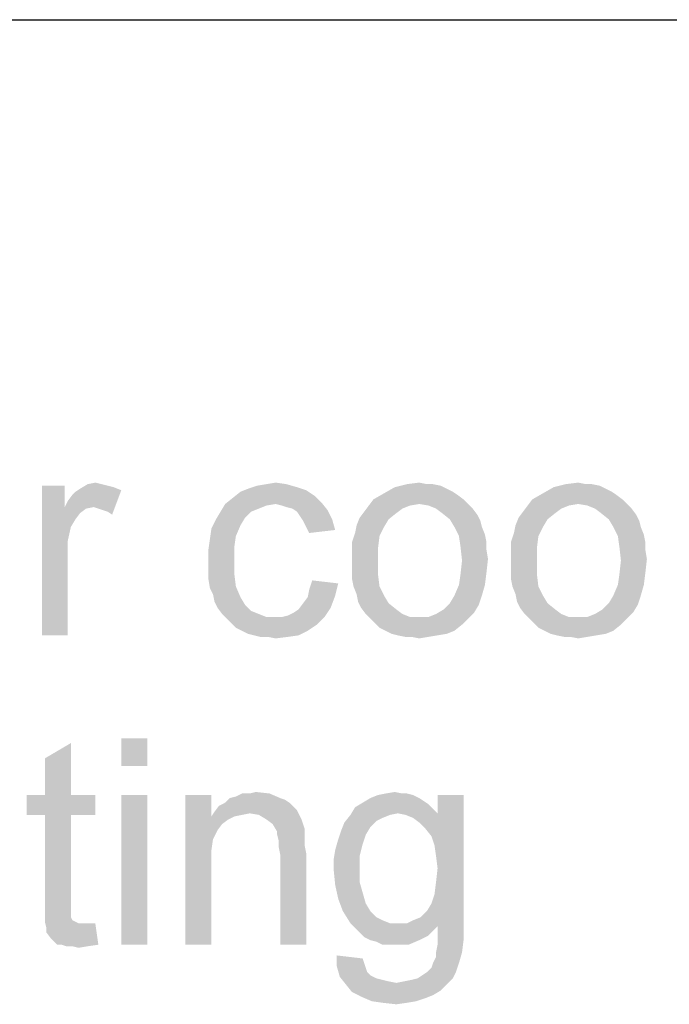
# Paper-space layout '61767N-2-A-2_1_1' of a CAD drawing. Header units: millimetres. Extents: x 0 to 594, y 1 to 420.
# Tile 198 of 222: x 546 to 556, y 49 to 64. Entities that reach past the tile are written whole.
import ezdxf

# ---------------------------------------------------------------- set-up
doc = ezdxf.new("R2010")
doc.units = ezdxf.units.MM
doc.header["$LTSCALE"] = 32.67
doc.layers.add('61767N-2-A-2_DXF_FORMAT', color=7, linetype='CONTINUOUS')
doc.layers.add('DETAIL', color=7, linetype='CONTINUOUS')

psp = doc.layouts.new('61767N-2-A-2_1_1')

# ---------------------------------------------------------------- linework, layer by layer
at = {"layer": '61767N-2-A-2_DXF_FORMAT', "color": 2, "linetype": 'Continuous'}
psp.add_line((409, 63.662), (584, 63.662), dxfattribs=at)
at = {"layer": 'DETAIL', "color": 2, "linetype": 'Continuous'}
for points in [[(547.1111, 56.8838), (547.1111, 56.5727), (546.7778, 54.706)], [(547.1111, 56.8838), (546.7778, 54.706), (546.7778, 56.8838)], [(547.6444, 56.906), (547.7333, 56.8838), (547.3333, 56.8393)], [(547.6444, 56.906), (547.3333, 56.8393), (547.4444, 56.906)], [(547.7333, 56.8838), (547.8222, 56.8616), (547.3333, 56.8393)], [(547.3333, 56.8393), (547.8222, 56.8616), (547.9333, 56.8171)], [(547.4444, 56.906), (547.5556, 56.9282), (547.6444, 56.906)], [(550.4889, 56.8616), (549.7778, 56.8393), (549.9111, 56.8838)], [(549.7778, 56.8393), (550.4889, 56.8616), (550.6222, 56.8171)], [(550.3333, 56.906), (549.9111, 56.8838), (550.0444, 56.906)], [(549.9111, 56.8838), (550.3333, 56.906), (550.4889, 56.8616)], [(550.0444, 56.906), (550.1778, 56.9282), (550.3333, 56.906)], [(552.6667, 56.8393), (551.7556, 56.7727), (551.9111, 56.8616)], [(552.4667, 56.906), (552.5778, 56.8838), (551.9111, 56.8616)], [(552.3778, 56.906), (552.4667, 56.906), (551.9111, 56.8616)], [(552.3778, 56.906), (551.9111, 56.8616), (552.0889, 56.906)], [(551.9111, 56.8616), (552.5778, 56.8838), (552.6667, 56.8393)], [(552.0889, 56.906), (552.2667, 56.9282), (552.3778, 56.906)], [(554.9778, 56.8393), (554.0667, 56.7727), (554.2222, 56.8616)], [(554.7778, 56.906), (554.8889, 56.8838), (554.2222, 56.8616)], [(554.6889, 56.906), (554.7778, 56.906), (554.2222, 56.8616)], [(554.6889, 56.906), (554.2222, 56.8616), (554.4, 56.906)], [(554.2222, 56.8616), (554.8889, 56.8838), (554.9778, 56.8393)], [(554.4, 56.906), (554.5778, 56.9282), (554.6889, 56.906)], [(547.1111, 56.5727), (547.1556, 56.6616), (547.9333, 56.8171)], [(547.5333, 56.5727), (547.1111, 56.5727), (547.9333, 56.8171)], [(547.1556, 56.6616), (547.2222, 56.7504), (547.9333, 56.8171)], [(547.2222, 56.7504), (547.2667, 56.7949), (547.9333, 56.8171)], [(547.9333, 56.8171), (547.2667, 56.7949), (547.3333, 56.8393)], [(547.6, 56.5504), (547.5333, 56.5727), (547.9333, 56.8171)], [(547.6667, 56.5282), (547.6, 56.5504), (547.9333, 56.8171)], [(547.7333, 56.506), (547.6667, 56.5282), (547.9333, 56.8171)], [(547.7333, 56.506), (547.9333, 56.8171), (547.8, 56.4616)], [(550.7556, 56.7282), (549.5556, 56.706), (549.6667, 56.7949)], [(549.5556, 56.706), (550.7556, 56.7282), (550.8444, 56.6393)], [(550.6222, 56.8171), (549.6667, 56.7949), (549.7778, 56.8393)], [(549.6667, 56.7949), (550.6222, 56.8171), (550.7556, 56.7282)], [(552.8222, 56.7504), (551.6, 56.6838), (551.7556, 56.7727)], [(551.6, 56.6838), (552.8222, 56.7504), (552.9111, 56.6838)], [(552.6667, 56.8393), (552.7556, 56.7949), (551.7556, 56.7727)], [(551.7556, 56.7727), (552.7556, 56.7949), (552.8222, 56.7504)], [(555.1333, 56.7504), (553.9111, 56.6838), (554.0667, 56.7727)], [(553.9111, 56.6838), (555.1333, 56.7504), (555.2222, 56.6838)], [(554.9778, 56.8393), (555.0667, 56.7949), (554.0667, 56.7727)], [(554.0667, 56.7727), (555.0667, 56.7949), (555.1333, 56.7504)], [(550.1778, 56.6171), (550.0444, 56.5949), (549.3778, 56.506)], [(550.1778, 56.6171), (549.3778, 56.506), (549.4444, 56.6171)], [(550.0444, 56.5949), (549.9333, 56.5504), (549.3778, 56.506)], [(550.8444, 56.6393), (549.4444, 56.6171), (549.5556, 56.706)], [(550.1778, 56.6171), (549.4444, 56.6171), (550.8444, 56.6393)], [(550.2667, 56.5949), (550.1778, 56.6171), (550.8444, 56.6393)], [(550.3333, 56.5727), (550.2667, 56.5949), (550.8444, 56.6393)], [(550.4222, 56.5504), (550.3333, 56.5727), (550.8444, 56.6393)], [(550.4222, 56.5504), (550.8444, 56.6393), (550.9333, 56.5282)], [(552.1333, 56.5949), (552.0222, 56.5504), (551.4667, 56.506)], [(552.1333, 56.5949), (551.4667, 56.506), (551.5333, 56.5949)], [(552.9111, 56.6838), (552.2667, 56.6171), (551.5333, 56.5949)], [(552.9111, 56.6838), (551.5333, 56.5949), (551.6, 56.6838)], [(551.5333, 56.5949), (552.2667, 56.6171), (552.1333, 56.5949)], [(552.2667, 56.6171), (552.9111, 56.6838), (552.9778, 56.6171)], [(552.9778, 56.6171), (552.4, 56.5949), (552.2667, 56.6171)], [(552.5111, 56.5504), (552.4, 56.5949), (552.9778, 56.6171)], [(552.5111, 56.5504), (552.9778, 56.6171), (553.0444, 56.5504)], [(554.4444, 56.5949), (554.3333, 56.5504), (553.7778, 56.506)], [(554.4444, 56.5949), (553.7778, 56.506), (553.8444, 56.5949)], [(555.2222, 56.6838), (554.5778, 56.6171), (553.8444, 56.5949)], [(555.2222, 56.6838), (553.8444, 56.5949), (553.9111, 56.6838)], [(553.8444, 56.5949), (554.5778, 56.6171), (554.4444, 56.5949)], [(554.5778, 56.6171), (555.2222, 56.6838), (555.2889, 56.6171)], [(555.2889, 56.6171), (554.7111, 56.5949), (554.5778, 56.6171)], [(554.8222, 56.5504), (554.7111, 56.5949), (555.2889, 56.6171)], [(554.8222, 56.5504), (555.2889, 56.6171), (555.3556, 56.5504)], [(547.1111, 56.5727), (547.2, 56.2838), (546.7778, 54.706)], [(547.1111, 56.5727), (547.5333, 56.5727), (547.4222, 56.5504)], [(547.1111, 56.5727), (547.4222, 56.5504), (547.3333, 56.4838)], [(547.1111, 56.5727), (547.3333, 56.4838), (547.2667, 56.3949)], [(547.1111, 56.5727), (547.2667, 56.3949), (547.2, 56.2838)], [(549.8222, 56.506), (549.7333, 56.4171), (549.3111, 56.3949)], [(549.8222, 56.506), (549.3111, 56.3949), (549.3778, 56.506)], [(549.3778, 56.506), (549.9333, 56.5504), (549.8222, 56.506)], [(550.9333, 56.5282), (550.4889, 56.506), (550.4222, 56.5504)], [(550.5333, 56.4393), (550.4889, 56.506), (550.9333, 56.5282)], [(550.5333, 56.4393), (550.9333, 56.5282), (551, 56.3949)], [(551, 56.3949), (550.5778, 56.3727), (550.5333, 56.4393)], [(551.9333, 56.4838), (551.4, 56.4171), (551.4667, 56.506)], [(551.4, 56.4171), (551.9333, 56.4838), (551.8222, 56.3949)], [(551.4667, 56.506), (552.0222, 56.5504), (551.9333, 56.4838)], [(553.0444, 56.5504), (552.6, 56.4838), (552.5111, 56.5504)], [(552.6, 56.4838), (553.0444, 56.5504), (553.1111, 56.4616)], [(553.1111, 56.4616), (552.7111, 56.3949), (552.6, 56.4838)], [(552.7111, 56.3949), (553.1111, 56.4616), (553.1556, 56.3727)], [(554.2444, 56.4838), (553.7111, 56.4171), (553.7778, 56.506)], [(553.7111, 56.4171), (554.2444, 56.4838), (554.1333, 56.3949)], [(553.7778, 56.506), (554.3333, 56.5504), (554.2444, 56.4838)], [(555.3556, 56.5504), (554.9111, 56.4838), (554.8222, 56.5504)], [(554.9111, 56.4838), (555.3556, 56.5504), (555.4222, 56.4616)], [(555.4222, 56.4616), (555.0222, 56.3949), (554.9111, 56.4838)], [(555.0222, 56.3949), (555.4222, 56.4616), (555.4667, 56.3727)], [(549.6667, 56.306), (549.2444, 56.2616), (549.3111, 56.3949)], [(549.2444, 56.2616), (549.6667, 56.306), (549.6, 56.1504)], [(549.3111, 56.3949), (549.7333, 56.4171), (549.6667, 56.306)], [(550.6222, 56.2838), (550.5778, 56.3727), (551, 56.3949)], [(550.6222, 56.2838), (551, 56.3949), (551.0444, 56.2393)], [(551.7556, 56.2838), (551.3333, 56.1949), (551.3556, 56.306)], [(551.8222, 56.3949), (551.3556, 56.306), (551.4, 56.4171)], [(551.3556, 56.306), (551.8222, 56.3949), (551.7556, 56.2838)], [(553.1556, 56.3727), (552.7778, 56.2838), (552.7111, 56.3949)], [(552.7778, 56.2838), (553.1556, 56.3727), (553.1778, 56.2838)], [(554.0667, 56.2838), (553.6444, 56.1949), (553.6667, 56.306)], [(554.1333, 56.3949), (553.6667, 56.306), (553.7111, 56.4171)], [(553.6667, 56.306), (554.1333, 56.3949), (554.0667, 56.2838)], [(555.4667, 56.3727), (555.0889, 56.2838), (555.0222, 56.3949)], [(555.0889, 56.2838), (555.4667, 56.3727), (555.4889, 56.2838)], [(547.2, 56.2838), (547.1556, 56.0838), (546.7778, 54.706)], [(549.6, 56.1504), (549.2222, 56.106), (549.2444, 56.2616)], [(549.2222, 56.106), (549.6, 56.1504), (549.5778, 55.9949)], [(551.0444, 56.2393), (550.6667, 56.1949), (550.6222, 56.2838)], [(551.6889, 56.1504), (551.2889, 56.0616), (551.3333, 56.1949)], [(551.2889, 56.0616), (551.6889, 56.1504), (551.6667, 55.9727)], [(551.3333, 56.1949), (551.7556, 56.2838), (551.6889, 56.1504)], [(553.1778, 56.2838), (552.8444, 56.1504), (552.7778, 56.2838)], [(553.1778, 56.2838), (553.2222, 56.1727), (552.8444, 56.1504)], [(552.8444, 56.1504), (553.2222, 56.1727), (553.2444, 56.0616)], [(553.2444, 56.0616), (552.8667, 55.9949), (552.8444, 56.1504)], [(554, 56.1504), (553.6, 56.0616), (553.6444, 56.1949)], [(553.6, 56.0616), (554, 56.1504), (553.9778, 55.9727)], [(553.6444, 56.1949), (554.0667, 56.2838), (554, 56.1504)], [(555.4889, 56.2838), (555.1556, 56.1504), (555.0889, 56.2838)], [(555.4889, 56.2838), (555.5333, 56.1727), (555.1556, 56.1504)], [(555.1556, 56.1504), (555.5333, 56.1727), (555.5556, 56.0616)], [(555.5556, 56.0616), (555.1778, 55.9949), (555.1556, 56.1504)], [(547.1556, 56.0838), (547.1556, 55.8393), (546.7778, 54.706)], [(549.5778, 55.9949), (549.2, 55.9504), (549.2222, 56.106)], [(551.6667, 55.9727), (551.2889, 55.9282), (551.2889, 56.0616)], [(552.8667, 55.9949), (553.2444, 56.0616), (553.2444, 55.9504)], [(553.9778, 55.9727), (553.6, 55.9282), (553.6, 56.0616)], [(555.1778, 55.9949), (555.5556, 56.0616), (555.5556, 55.9504)], [(549.2, 55.9504), (549.5778, 55.9949), (549.5778, 55.7949)], [(549.5778, 55.7949), (549.2, 55.7727), (549.2, 55.9504)], [(551.2889, 55.7949), (551.2889, 55.9282), (551.6667, 55.9727)], [(551.2889, 55.7949), (551.6667, 55.9727), (551.6667, 55.7949)], [(553.2444, 55.9504), (552.8889, 55.7949), (552.8667, 55.9949)], [(553.2444, 55.9504), (553.2667, 55.8171), (552.8889, 55.7949)], [(553.6, 55.7949), (553.6, 55.9282), (553.9778, 55.9727)], [(553.6, 55.7949), (553.9778, 55.9727), (553.9778, 55.7949)], [(555.5556, 55.9504), (555.2, 55.7949), (555.1778, 55.9949)], [(555.5556, 55.9504), (555.5778, 55.8171), (555.2, 55.7949)], [(546.7778, 54.706), (547.1556, 55.8393), (547.1556, 54.706)], [(549.2, 55.6393), (549.2, 55.7727), (549.5778, 55.7949)], [(549.2, 55.6393), (549.5778, 55.7949), (549.5778, 55.5949)], [(551.6667, 55.7949), (551.2889, 55.6616), (551.2889, 55.7949)], [(551.2889, 55.6616), (551.6667, 55.7949), (551.6667, 55.5949)], [(553.2444, 55.6171), (552.8667, 55.5949), (552.8889, 55.7949)], [(552.8889, 55.7949), (553.2667, 55.8171), (553.2444, 55.6171)], [(553.9778, 55.7949), (553.6, 55.6616), (553.6, 55.7949)], [(553.6, 55.6616), (553.9778, 55.7949), (553.9778, 55.5949)], [(555.5556, 55.6171), (555.1778, 55.5949), (555.2, 55.7949)], [(555.2, 55.7949), (555.5778, 55.8171), (555.5556, 55.6171)], [(549.5778, 55.5949), (549.2, 55.5282), (549.2, 55.6393)], [(549.2, 55.5282), (549.5778, 55.5949), (549.6, 55.4171)], [(551.6667, 55.5949), (551.2889, 55.5282), (551.2889, 55.6616)], [(551.3111, 55.4171), (551.2889, 55.5282), (551.6667, 55.5949)], [(551.3111, 55.4171), (551.6667, 55.5949), (551.6889, 55.4171)], [(552.8444, 55.4393), (552.8667, 55.5949), (553.2444, 55.6171)], [(552.8444, 55.4393), (553.2444, 55.6171), (553.2222, 55.4393)], [(553.9778, 55.5949), (553.6, 55.5282), (553.6, 55.6616)], [(553.6222, 55.4171), (553.6, 55.5282), (553.9778, 55.5949)], [(553.6222, 55.4171), (553.9778, 55.5949), (554, 55.4171)], [(555.1556, 55.4393), (555.1778, 55.5949), (555.5556, 55.6171)], [(555.1556, 55.4393), (555.5556, 55.6171), (555.5333, 55.4393)], [(549.6, 55.4171), (549.2222, 55.3949), (549.2, 55.5282)], [(551.0889, 55.4616), (550.6667, 55.3727), (550.7111, 55.506)], [(550.6667, 55.3727), (551.0889, 55.4616), (551.0444, 55.2838)], [(553.2222, 55.4393), (552.7778, 55.2838), (552.8444, 55.4393)], [(552.7778, 55.2838), (553.2222, 55.4393), (553.1778, 55.2838)], [(555.5333, 55.4393), (555.0889, 55.2838), (555.1556, 55.4393)], [(555.0889, 55.2838), (555.5333, 55.4393), (555.4889, 55.2838)], [(549.2667, 55.306), (549.2222, 55.3949), (549.6, 55.4171)], [(549.2667, 55.306), (549.6, 55.4171), (549.6667, 55.2616)], [(549.6667, 55.2616), (549.2889, 55.1949), (549.2667, 55.306)], [(551.0444, 55.2838), (550.6444, 55.2616), (550.6667, 55.3727)], [(551.6889, 55.4171), (551.3556, 55.306), (551.3111, 55.4171)], [(551.3556, 55.306), (551.6889, 55.4171), (551.7556, 55.2838)], [(551.7556, 55.2838), (551.3778, 55.1949), (551.3556, 55.306)], [(554, 55.4171), (553.6667, 55.306), (553.6222, 55.4171)], [(553.6667, 55.306), (554, 55.4171), (554.0667, 55.2838)], [(554.0667, 55.2838), (553.6889, 55.1949), (553.6667, 55.306)], [(549.2889, 55.1949), (549.6667, 55.2616), (549.7333, 55.1504)], [(549.7333, 55.1504), (549.3333, 55.106), (549.2889, 55.1949)], [(549.3333, 55.106), (549.7333, 55.1504), (549.8222, 55.0616)], [(550.9778, 55.106), (550.5111, 55.0838), (550.5778, 55.1727)], [(550.5778, 55.1727), (550.6444, 55.2616), (551.0444, 55.2838)], [(550.5778, 55.1727), (551.0444, 55.2838), (550.9778, 55.106)], [(551.3778, 55.1949), (551.7556, 55.2838), (551.8222, 55.1727)], [(551.8222, 55.1727), (551.4222, 55.106), (551.3778, 55.1949)], [(551.4222, 55.106), (551.8222, 55.1727), (551.9333, 55.0838)], [(553.1333, 55.1504), (552.6222, 55.0838), (552.7111, 55.1727)], [(552.6222, 55.0838), (553.1333, 55.1504), (553.0667, 55.0393)], [(553.1778, 55.2838), (552.7111, 55.1727), (552.7778, 55.2838)], [(552.7111, 55.1727), (553.1778, 55.2838), (553.1333, 55.1504)], [(553.6889, 55.1949), (554.0667, 55.2838), (554.1333, 55.1727)], [(554.1333, 55.1727), (553.7333, 55.106), (553.6889, 55.1949)], [(553.7333, 55.106), (554.1333, 55.1727), (554.2444, 55.0838)], [(555.4444, 55.1504), (554.9333, 55.0838), (555.0222, 55.1727)], [(554.9333, 55.0838), (555.4444, 55.1504), (555.3778, 55.0393)], [(555.4889, 55.2838), (555.0222, 55.1727), (555.0889, 55.2838)], [(555.0222, 55.1727), (555.4889, 55.2838), (555.4444, 55.1504)], [(549.8222, 55.0616), (549.4, 55.0171), (549.3333, 55.106)], [(549.4, 55.0171), (549.8222, 55.0616), (549.9333, 55.0171)], [(549.9333, 55.0171), (549.4667, 54.9504), (549.4, 55.0171)], [(549.9333, 55.0171), (550.0444, 54.9727), (549.4667, 54.9504)], [(550.2667, 54.9727), (550.3556, 54.9949), (550.9778, 55.106)], [(550.2667, 54.9727), (550.9778, 55.106), (550.8889, 54.9727)], [(550.3556, 54.9949), (550.4444, 55.0393), (550.9778, 55.106)], [(550.4444, 55.0393), (550.5111, 55.0838), (550.9778, 55.106)], [(551.9333, 55.0838), (551.4889, 55.0171), (551.4222, 55.106)], [(551.4889, 55.0171), (551.9333, 55.0838), (552.0222, 55.0171)], [(552.0222, 55.0171), (551.5556, 54.9504), (551.4889, 55.0171)], [(552.0222, 55.0171), (552.1333, 54.9727), (551.5556, 54.9504)], [(552.4, 54.9727), (552.5111, 55.0171), (553.0667, 55.0393)], [(552.4, 54.9727), (553.0667, 55.0393), (552.9778, 54.9504)], [(553.0667, 55.0393), (552.5111, 55.0171), (552.6222, 55.0838)], [(554.2444, 55.0838), (553.8, 55.0171), (553.7333, 55.106)], [(553.8, 55.0171), (554.2444, 55.0838), (554.3333, 55.0171)], [(554.3333, 55.0171), (553.8667, 54.9504), (553.8, 55.0171)], [(554.3333, 55.0171), (554.4444, 54.9727), (553.8667, 54.9504)], [(554.7111, 54.9727), (554.8222, 55.0171), (555.3778, 55.0393)], [(554.7111, 54.9727), (555.3778, 55.0393), (555.2889, 54.9504)], [(555.3778, 55.0393), (554.8222, 55.0171), (554.9333, 55.0838)], [(550.2667, 54.9727), (550.8889, 54.9727), (549.4667, 54.9504)], [(550.1556, 54.9727), (550.2667, 54.9727), (549.4667, 54.9504)], [(550.0444, 54.9727), (550.1556, 54.9727), (549.4667, 54.9504)], [(549.5333, 54.8838), (549.4667, 54.9504), (550.8889, 54.9727)], [(549.5333, 54.8838), (550.8889, 54.9727), (550.7778, 54.8616)], [(550.7778, 54.8616), (549.6, 54.8171), (549.5333, 54.8838)], [(549.6889, 54.7727), (549.6, 54.8171), (550.7778, 54.8616)], [(549.6889, 54.7727), (550.7778, 54.8616), (550.6444, 54.7727)], [(552.2667, 54.9727), (552.4, 54.9727), (551.5556, 54.9504)], [(552.1333, 54.9727), (552.2667, 54.9727), (551.5556, 54.9504)], [(552.9778, 54.9504), (551.5556, 54.9504), (552.4, 54.9727)], [(552.9778, 54.9504), (551.6222, 54.8838), (551.5556, 54.9504)], [(551.6222, 54.8838), (552.9778, 54.9504), (552.8889, 54.8616)], [(552.8889, 54.8616), (551.6889, 54.8171), (551.6222, 54.8838)], [(551.7778, 54.7727), (551.6889, 54.8171), (552.8889, 54.8616)], [(551.7778, 54.7727), (552.8889, 54.8616), (552.7778, 54.7727)], [(554.5778, 54.9727), (554.7111, 54.9727), (553.8667, 54.9504)], [(554.4444, 54.9727), (554.5778, 54.9727), (553.8667, 54.9504)], [(555.2889, 54.9504), (553.8667, 54.9504), (554.7111, 54.9727)], [(555.2889, 54.9504), (553.9333, 54.8838), (553.8667, 54.9504)], [(553.9333, 54.8838), (555.2889, 54.9504), (555.2, 54.8616)], [(555.2, 54.8616), (554, 54.8171), (553.9333, 54.8838)], [(554.0889, 54.7727), (554, 54.8171), (555.2, 54.8616)], [(554.0889, 54.7727), (555.2, 54.8616), (555.0889, 54.7727)], [(550.6444, 54.7727), (549.7778, 54.7282), (549.6889, 54.7727)], [(549.8667, 54.706), (549.7778, 54.7282), (550.6444, 54.7727)], [(549.8667, 54.706), (550.6444, 54.7727), (550.5111, 54.706)], [(552.7778, 54.7727), (551.8667, 54.7282), (551.7778, 54.7727)], [(551.8667, 54.7282), (552.7778, 54.7727), (552.6667, 54.7282)], [(552.6667, 54.7282), (551.9556, 54.706), (551.8667, 54.7282)], [(551.9556, 54.706), (552.6667, 54.7282), (552.5333, 54.706)], [(555.0889, 54.7727), (554.1778, 54.7282), (554.0889, 54.7727)], [(554.1778, 54.7282), (555.0889, 54.7727), (554.9778, 54.7282)], [(554.9778, 54.7282), (554.2667, 54.706), (554.1778, 54.7282)], [(554.2667, 54.706), (554.9778, 54.7282), (554.8444, 54.706)], [(550.5111, 54.706), (549.9556, 54.6838), (549.8667, 54.706)], [(550.0667, 54.6838), (549.9556, 54.6838), (550.5111, 54.706)], [(550.0667, 54.6838), (550.5111, 54.706), (550.3556, 54.6838)], [(550.3556, 54.6838), (550.1778, 54.6616), (550.0667, 54.6838)], [(552.5333, 54.706), (552.0667, 54.6838), (551.9556, 54.706)], [(552.1556, 54.6838), (552.0667, 54.6838), (552.5333, 54.706)], [(552.1556, 54.6838), (552.5333, 54.706), (552.4, 54.6838)], [(552.4, 54.6838), (552.2667, 54.6616), (552.1556, 54.6838)], [(554.8444, 54.706), (554.3778, 54.6838), (554.2667, 54.706)], [(554.4667, 54.6838), (554.3778, 54.6838), (554.8444, 54.706)], [(554.4667, 54.6838), (554.8444, 54.706), (554.7111, 54.6838)], [(554.7111, 54.6838), (554.5778, 54.6616), (554.4667, 54.6838)], [(546.8222, 52.3838), (546.8222, 52.9171), (547.2, 53.1393)], [(546.8222, 52.3838), (547.2, 53.1393), (547.2, 52.3838)], [(548.3111, 53.206), (547.9333, 52.806), (547.9333, 53.206)], [(547.9333, 52.806), (548.3111, 53.206), (548.3111, 52.806)], [(549.8, 52.406), (549.8889, 52.4282), (550.0889, 52.406)], [(551.7778, 52.406), (551.9111, 52.4282), (552.0222, 52.406)], [(547.2, 52.3838), (547.5556, 52.3838), (546.5556, 52.0949)], [(546.8222, 52.3838), (547.2, 52.3838), (546.5556, 52.0949)], [(546.8222, 52.3838), (546.5556, 52.0949), (546.5556, 52.3838)], [(546.8222, 52.0949), (546.5556, 52.0949), (547.5556, 52.3838)], [(547.2, 52.0949), (546.8222, 52.0949), (547.5556, 52.3838)], [(547.2, 52.0949), (547.5556, 52.3838), (547.5556, 52.0949)], [(548.3111, 52.3838), (547.9333, 50.206), (547.9333, 52.3838)], [(547.9333, 50.206), (548.3111, 52.3838), (548.3111, 50.206)], [(549.2444, 52.3838), (549.2444, 52.0727), (548.8667, 50.206)], [(549.2444, 52.3838), (548.8667, 50.206), (548.8667, 52.3838)], [(550.2444, 52.3393), (550.3111, 52.3171), (549.4444, 52.2727)], [(550.2444, 52.3393), (549.4444, 52.2727), (549.5111, 52.3393)], [(549.4444, 52.2727), (550.3111, 52.3171), (550.3778, 52.2727)], [(549.5111, 52.3393), (549.6, 52.3616), (550.0889, 52.406)], [(549.5111, 52.3393), (550.0889, 52.406), (550.2444, 52.3393)], [(549.8, 52.406), (550.0889, 52.406), (549.6, 52.3616)], [(549.8, 52.406), (549.6, 52.3616), (549.6889, 52.406)], [(552.2667, 52.3393), (552.3333, 52.2949), (551.4444, 52.2727)], [(552.2667, 52.3393), (551.4444, 52.2727), (551.5556, 52.3393)], [(551.4444, 52.2727), (552.3333, 52.2949), (552.4, 52.2504)], [(552.1778, 52.3838), (551.5556, 52.3393), (551.6667, 52.3838)], [(551.5556, 52.3393), (552.1778, 52.3838), (552.2667, 52.3393)], [(552.0222, 52.406), (552.0889, 52.406), (551.6667, 52.3838)], [(552.0222, 52.406), (551.6667, 52.3838), (551.7778, 52.406)], [(551.6667, 52.3838), (552.0889, 52.406), (552.1778, 52.3838)], [(552.3556, 51.8949), (552.5333, 52.1171), (552.9111, 52.3838)], [(552.4444, 51.7838), (552.3556, 51.8949), (552.9111, 52.3838)], [(552.4889, 51.6504), (552.4444, 51.7838), (552.9111, 52.3838)], [(552.5111, 51.4949), (552.4889, 51.6504), (552.9111, 52.3838)], [(552.4889, 50.9393), (552.5111, 51.1171), (552.9111, 52.3838)], [(552.4889, 50.9393), (552.9111, 52.3838), (552.9111, 50.4949)], [(552.5333, 51.3171), (552.5111, 51.4949), (552.9111, 52.3838)], [(552.5111, 51.1171), (552.5333, 51.3171), (552.9111, 52.3838)], [(552.9111, 52.3838), (552.5333, 52.1171), (552.5333, 52.3838)], [(549.8, 52.1171), (549.2444, 52.0727), (549.2889, 52.1393)], [(550.4444, 52.206), (549.2889, 52.1393), (549.3556, 52.2282)], [(550.4444, 52.206), (550.4889, 52.1616), (549.2889, 52.1393)], [(549.8, 52.1171), (549.2889, 52.1393), (550.4889, 52.1616)], [(550.3778, 52.2727), (549.3556, 52.2282), (549.4444, 52.2727)], [(549.3556, 52.2282), (550.3778, 52.2727), (550.4444, 52.206)], [(549.9333, 52.0949), (549.8, 52.1171), (550.4889, 52.1616)], [(550.0444, 52.0282), (549.9333, 52.0949), (550.4889, 52.1616)], [(550.0444, 52.0282), (550.4889, 52.1616), (550.5556, 52.0282)], [(552.4667, 52.1838), (551.2667, 52.0949), (551.3333, 52.206)], [(552.4667, 52.1838), (551.9556, 52.1171), (551.2667, 52.0949)], [(552.4, 52.2504), (551.3333, 52.206), (551.4444, 52.2727)], [(551.3333, 52.206), (552.4, 52.2504), (552.4667, 52.1838)], [(551.9556, 52.1171), (552.4667, 52.1838), (552.5333, 52.1171)], [(547.2, 52.0949), (546.8222, 50.8282), (546.8222, 52.0949)], [(546.8222, 50.8282), (547.2, 52.0949), (547.2, 50.806)], [(549.2444, 52.0727), (549.2667, 51.7393), (548.8667, 50.206)], [(549.8, 52.1171), (549.6889, 52.0949), (549.2444, 52.0727)], [(549.2444, 52.0727), (549.6889, 52.0949), (549.5778, 52.0727)], [(549.2444, 52.0727), (549.5778, 52.0727), (549.4889, 52.0282)], [(549.2444, 52.0727), (549.4889, 52.0282), (549.4, 51.9616)], [(549.2444, 52.0727), (549.4, 51.9616), (549.3333, 51.8727)], [(549.2444, 52.0727), (549.3333, 51.8727), (549.2667, 51.7393)], [(550.5556, 52.0282), (550.1333, 51.9616), (550.0444, 52.0282)], [(550.1333, 51.9616), (550.5556, 52.0282), (550.6, 51.8949)], [(551.8444, 52.0949), (551.7333, 52.0504), (551.1778, 51.9838)], [(551.8444, 52.0949), (551.1778, 51.9838), (551.2667, 52.0949)], [(551.7333, 52.0504), (551.6444, 52.006), (551.1778, 51.9838)], [(551.1778, 51.9838), (551.6444, 52.006), (551.5556, 51.9171)], [(551.2667, 52.0949), (551.9556, 52.1171), (551.8444, 52.0949)], [(552.5333, 52.1171), (552.0667, 52.0949), (551.9556, 52.1171)], [(552.1778, 52.0504), (552.0667, 52.0949), (552.5333, 52.1171)], [(552.2667, 51.9838), (552.1778, 52.0504), (552.5333, 52.1171)], [(552.3556, 51.8949), (552.2667, 51.9838), (552.5333, 52.1171)], [(550.6, 51.8949), (550.2, 51.8504), (550.1333, 51.9616)], [(550.2, 51.8504), (550.6, 51.8949), (550.6, 51.8282)], [(550.6, 51.8282), (550.2, 51.806), (550.2, 51.8504)], [(551.4889, 51.806), (551.0889, 51.7393), (551.1333, 51.8727)], [(551.5556, 51.9171), (551.1333, 51.8727), (551.1778, 51.9838)], [(551.1333, 51.8727), (551.5556, 51.9171), (551.4889, 51.806)], [(549.2667, 51.7393), (549.2444, 51.5838), (548.8667, 50.206)], [(550.2, 51.806), (550.6, 51.8282), (550.6, 51.7393)], [(550.6, 51.7393), (550.2222, 51.7171), (550.2, 51.806)], [(550.2222, 51.7171), (550.6, 51.7393), (550.6, 51.6504)], [(550.6, 51.6504), (550.2222, 51.6282), (550.2222, 51.7171)], [(551.4444, 51.6727), (551.0444, 51.5838), (551.0889, 51.7393)], [(551.0889, 51.7393), (551.4889, 51.806), (551.4444, 51.6727)], [(549.2444, 51.5838), (549.2444, 51.3838), (548.8667, 50.206)], [(550.2222, 51.6282), (550.6, 51.6504), (550.6222, 51.5393)], [(550.6222, 51.5393), (550.2444, 51.5171), (550.2222, 51.6282)], [(551.4, 51.4949), (551.0222, 51.4504), (551.0444, 51.5838)], [(551.0444, 51.5838), (551.4444, 51.6727), (551.4, 51.4949)], [(550.2444, 50.206), (550.2444, 51.5171), (550.6222, 51.5393)], [(550.2444, 50.206), (550.6222, 51.5393), (550.6222, 50.206)], [(551.0222, 51.4504), (551.4, 51.4949), (551.4, 51.3171)], [(551.4, 51.3171), (551.0222, 51.2949), (551.0222, 51.4504)], [(548.8667, 50.206), (549.2444, 51.3838), (549.2444, 50.206)], [(551.0222, 51.2949), (551.4, 51.3171), (551.4, 51.1171)], [(551.4, 51.1171), (551.0444, 51.0727), (551.0222, 51.2949)], [(551.0444, 51.0727), (551.4, 51.1171), (551.4444, 50.9616)], [(551.4444, 50.9616), (551.0889, 50.8727), (551.0444, 51.0727)], [(551.0889, 50.8727), (551.4444, 50.9616), (551.4889, 50.806)], [(551.4889, 50.806), (551.1556, 50.6949), (551.0889, 50.8727)], [(552.9111, 50.4949), (552.4444, 50.806), (552.4889, 50.9393)], [(547.2, 50.806), (546.8222, 50.6727), (546.8222, 50.8282)], [(547.2, 50.806), (547.2, 50.7393), (546.8222, 50.6727)], [(546.8222, 50.6727), (547.2, 50.7393), (547.2, 50.6727)], [(551.1556, 50.6949), (551.4889, 50.806), (551.5556, 50.6949)], [(552.9111, 50.4949), (552.3778, 50.6949), (552.4444, 50.806)], [(547.2, 50.6727), (547.2, 50.6282), (546.8222, 50.5393)], [(547.2, 50.6727), (546.8222, 50.5393), (546.8222, 50.6727)], [(547.2, 50.6282), (547.2, 50.606), (546.8222, 50.5393)], [(547.2, 50.606), (547.2222, 50.5616), (546.8222, 50.5393)], [(546.8222, 50.5393), (547.2222, 50.5616), (547.2667, 50.5393)], [(551.5556, 50.6949), (551.2667, 50.5171), (551.1556, 50.6949)], [(551.5556, 50.6949), (551.6444, 50.606), (551.2667, 50.5171)], [(551.6444, 50.606), (551.7333, 50.5616), (551.2667, 50.5171)], [(551.2667, 50.5171), (551.7333, 50.5616), (551.8444, 50.5171)], [(552.0889, 50.5171), (552.1778, 50.5616), (552.2889, 50.606)], [(552.9111, 50.4949), (552.0889, 50.5171), (552.2889, 50.606)], [(552.9111, 50.4949), (552.2889, 50.606), (552.3778, 50.6949)], [(547.2667, 50.5393), (546.8444, 50.4504), (546.8222, 50.5393)], [(547.2667, 50.5393), (547.3111, 50.5171), (546.8444, 50.4504)], [(547.4667, 50.5171), (547.5556, 50.5171), (546.8444, 50.4504)], [(547.4, 50.5171), (547.4667, 50.5171), (546.8444, 50.4504)], [(547.3111, 50.5171), (547.4, 50.5171), (546.8444, 50.4504)], [(546.8444, 50.3838), (546.8444, 50.4504), (547.5556, 50.5171)], [(546.9111, 50.2949), (546.8444, 50.3838), (547.5556, 50.5171)], [(547, 50.206), (546.9111, 50.2949), (547.5556, 50.5171)], [(547.0667, 50.206), (547, 50.206), (547.5556, 50.5171)], [(547.0667, 50.206), (547.5556, 50.5171), (547.6, 50.206)], [(551.8444, 50.5171), (551.3333, 50.4504), (551.2667, 50.5171)], [(552.0889, 50.5171), (552.9111, 50.4949), (551.3333, 50.4504)], [(551.9556, 50.5171), (552.0889, 50.5171), (551.3333, 50.4504)], [(551.8444, 50.5171), (551.9556, 50.5171), (551.3333, 50.4504)], [(552.9111, 50.4949), (552.5333, 50.4727), (551.3333, 50.4504)], [(551.4, 50.3838), (551.3333, 50.4504), (552.5333, 50.4727)], [(551.4, 50.3838), (552.5333, 50.4727), (552.4, 50.3393)], [(552.5333, 50.2949), (552.5333, 50.4727), (552.9111, 50.4949)], [(552.5333, 50.2949), (552.9111, 50.4949), (552.9111, 50.2727)], [(552.4, 50.3393), (551.4667, 50.3171), (551.4, 50.3838)], [(551.5556, 50.2727), (551.4667, 50.3171), (552.4, 50.3393)], [(551.5556, 50.2727), (552.4, 50.3393), (552.2667, 50.2727)], [(552.2667, 50.2727), (551.6444, 50.2504), (551.5556, 50.2727)], [(551.7333, 50.206), (551.6444, 50.2504), (552.2667, 50.2727)], [(551.8444, 50.206), (551.7333, 50.206), (552.2667, 50.2727)], [(551.9333, 50.206), (551.8444, 50.206), (552.2667, 50.2727)], [(551.9333, 50.206), (552.2667, 50.2727), (552.1111, 50.206)], [(552.5111, 50.0949), (552.5333, 50.206), (552.9111, 50.2727)], [(552.5111, 50.0949), (552.9111, 50.2727), (552.8889, 50.0949)], [(552.9111, 50.2727), (552.5333, 50.206), (552.5333, 50.2949)], [(547.6, 50.206), (547.1333, 50.1838), (547.0667, 50.206)], [(547.2222, 50.1838), (547.1333, 50.1838), (547.6, 50.206)], [(547.2222, 50.1838), (547.6, 50.206), (547.4444, 50.1838)], [(547.4444, 50.1838), (547.3111, 50.1616), (547.2222, 50.1838)], [(551.4444, 50.006), (551.0667, 49.8949), (551.0667, 50.0504)], [(551.4444, 50.006), (551.4667, 49.9393), (551.0667, 49.8949)], [(552.4667, 49.9393), (552.5111, 50.0282), (552.8889, 50.0949)], [(552.4667, 49.9393), (552.8889, 50.0949), (552.8444, 49.9393)], [(552.8889, 50.0949), (552.5111, 50.0282), (552.5111, 50.0949)], [(551.0667, 49.8949), (551.4667, 49.9393), (551.4889, 49.8727)], [(551.4889, 49.8727), (551.1111, 49.7393), (551.0667, 49.8949)], [(551.4889, 49.8727), (551.5111, 49.806), (551.1111, 49.7393)], [(552.3778, 49.806), (552.4444, 49.8727), (552.8444, 49.9393)], [(552.3778, 49.806), (552.8444, 49.9393), (552.8, 49.806)], [(552.8444, 49.9393), (552.4444, 49.8727), (552.4667, 49.9393)], [(551.5111, 49.806), (551.5556, 49.7616), (551.1111, 49.7393)], [(551.1111, 49.7393), (551.5556, 49.7616), (551.6444, 49.7171)], [(551.6444, 49.7171), (551.2, 49.6282), (551.1111, 49.7393)], [(551.6444, 49.7171), (551.7333, 49.6949), (551.2, 49.6282)], [(551.9333, 49.6504), (552.0444, 49.6727), (552.7556, 49.7171)], [(551.9333, 49.6504), (552.7556, 49.7171), (552.6667, 49.6282)], [(552.0444, 49.6727), (552.1556, 49.6949), (552.7556, 49.7171)], [(552.7556, 49.7171), (552.1556, 49.6949), (552.2444, 49.7171)], [(552.2444, 49.7171), (552.3111, 49.7616), (552.8, 49.806)], [(552.2444, 49.7171), (552.8, 49.806), (552.7556, 49.7171)], [(552.8, 49.806), (552.3111, 49.7616), (552.3778, 49.806)], [(551.7333, 49.6949), (551.8222, 49.6727), (551.2, 49.6282)], [(551.8222, 49.6727), (551.9333, 49.6504), (551.2, 49.6282)], [(552.6667, 49.6282), (551.2, 49.6282), (551.9333, 49.6504)], [(552.6667, 49.6282), (551.2889, 49.5171), (551.2, 49.6282)], [(552.6667, 49.6282), (552.5778, 49.5393), (551.2889, 49.5171)], [(551.2889, 49.5171), (552.5778, 49.5393), (552.4667, 49.4727)], [(552.4667, 49.4727), (551.4222, 49.4504), (551.2889, 49.5171)], [(551.4222, 49.4504), (552.4667, 49.4727), (552.3556, 49.4282)], [(552.3556, 49.4282), (551.5778, 49.3838), (551.4222, 49.4504)], [(551.5778, 49.3838), (552.3556, 49.4282), (552.2222, 49.3838)], [(552.2222, 49.3838), (551.7333, 49.3616), (551.5778, 49.3838)], [(551.7333, 49.3616), (552.2222, 49.3838), (552.0889, 49.3616)], [(552.0889, 49.3616), (551.9333, 49.3393), (551.7333, 49.3616)]]:
    psp.add_solid(points, dxfattribs=at)

doc.saveas('drawing.dxf')
